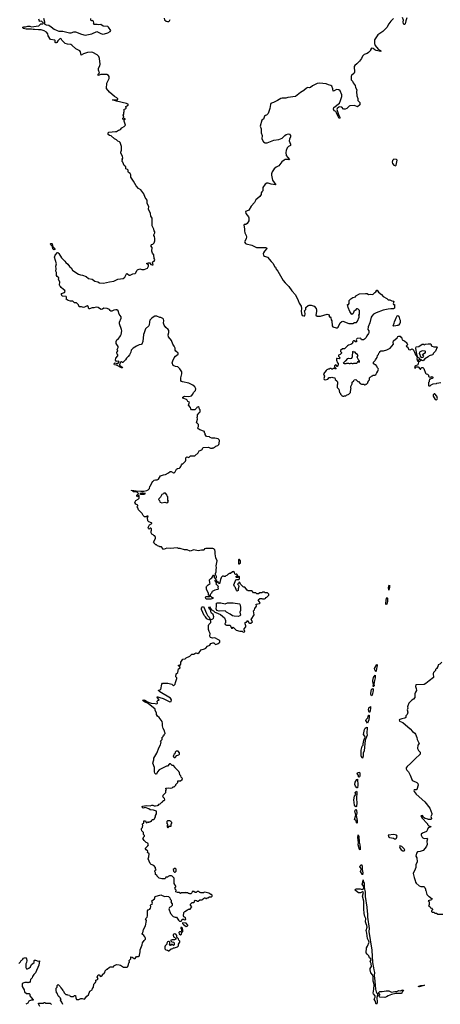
# Model space of a CAD drawing. Extents: x 2386897 to 2565480, y 579156 to 761880.
# Tile 32 of 191: x 2482541 to 2490863, y 622115 to 641604. Entities that reach past the tile are written whole.
import ezdxf

# ---------------------------------------------------------------- set-up
doc = ezdxf.new("R2010")
doc.units = 0

msp = doc.modelspace()

# ---------------------------------------------------------------- linework, layer by layer
at = {"layer": '0CON10XD'}
for points in [[(2483955, 640963), (2483884, 640956), (2483805, 640930), (2483755, 640900), (2483745, 640970), (2483729, 640989), (2483655, 641028), (2483575, 641102), (2483555, 641112), (2483488, 641118), (2483443, 641133), (2483375, 641200), (2483360, 641225), (2483345, 641232), (2483335, 641228), (2483294, 641186), (2483277, 641153), (2483265, 641146), (2483255, 641146), (2483246, 641155), (2483242, 641192), (2483235, 641200), (2483150, 641215), (2483102, 641285), (2483100, 641325), (2483070, 641355), (2483027, 641385), (2482965, 641404), (2482915, 641403), (2482835, 641412), (2482805, 641408), (2482775, 641418), (2482735, 641420), (2482666, 641416), (2482615, 641430), (2482604, 641444), (2482606, 641454), (2482625, 641466), (2482655, 641466), (2482705, 641478), (2482745, 641475), (2482775, 641466), (2482870, 641475), (2482920, 641485), (2482958, 641522), (2482997, 641523), (2483010, 641535), (2482989, 641559), (2482972, 641572), (2482935, 641570), (2482930, 641575), (2482922, 641615)], [(2483012, 641635), (2483032, 641565), (2483030, 641525), (2483037, 641517), (2483065, 641503), (2483115, 641494), (2483163, 641465), (2483220, 641420), (2483285, 641389), (2483315, 641380), (2483396, 641376), (2483525, 641341), (2483558, 641342), (2483615, 641362), (2483645, 641367), (2483766, 641316), (2483835, 641299), (2483970, 641325), (2484065, 641368), (2484145, 641329), (2484189, 641319), (2484218, 641322), (2484288, 641342), (2484329, 641371), (2484347, 641393), (2484299, 641459), (2484282, 641472), (2484195, 641478), (2484145, 641512), (2484105, 641500), (2484075, 641510), (2484015, 641510), (2484000, 641525), (2484010, 641535), (2484000, 641575), (2483977, 641587), (2483965, 641582), (2483957, 641587), (2483948, 641595), (2483947, 641625)], [(2485402, 641632), (2485404, 641604), (2485436, 641576), (2485465, 641567), (2485492, 641568), (2485505, 641580), (2485521, 641609)], [(2489939, 641625), (2489884, 641575), (2489842, 641525), (2489805, 641451), (2489725, 641371), (2489625, 641302), (2489564, 641206), (2489561, 641135), (2489574, 641095), (2489635, 641020), (2489678, 640995), (2489688, 640985), (2489688, 640975), (2489595, 640997), (2489569, 641009), (2489535, 641037), (2489502, 641038), (2489482, 641005), (2489482, 640995), (2489442, 640955), (2489415, 640933), (2489356, 640914), (2489326, 640884), (2489306, 640835), (2489267, 640785), (2489215, 640730), (2489170, 640695), (2489160, 640675), (2489166, 640564), (2489158, 640545), (2489105, 640500), (2489098, 640485), (2489098, 640435), (2489103, 640415), (2489128, 640388), (2489140, 640355), (2489181, 640305), (2489184, 640265), (2489212, 640215), (2489202, 640185), (2489209, 640095), (2489230, 640045), (2489234, 640005), (2489269, 639965), (2489273, 639917), (2489225, 639880), (2489165, 639908), (2489075, 639900), (2489057, 639893), (2489016, 639844), (2488984, 639834), (2488950, 639835), (2488912, 639872), (2488865, 639879), (2488858, 639875), (2488820, 639845), (2488814, 639826), (2488849, 639729), (2488875, 639675), (2488875, 639652), (2488865, 639649), (2488840, 639685), (2488810, 639760), (2488794, 639785), (2488762, 639802), (2488751, 639835), (2488758, 639865), (2488866, 639955), (2488891, 640005), (2488916, 640085), (2488914, 640115), (2488884, 640195), (2488855, 640218), (2488809, 640221)], [(2490202, 641638), (2490180, 641585), (2490165, 641520), (2490155, 641508), (2490145, 641508), (2490137, 641525), (2490130, 641565), (2490132, 641595), (2490116, 641645)], [(2485150, 631645), (2485095, 631668), (2485078, 631685), (2485072, 631745), (2485080, 631775), (2485065, 631780), (2485045, 631762), (2485010, 631765), (2484985, 631790), (2484965, 631830), (2484895, 631900), (2484878, 631945), (2484860, 631965), (2484880, 631985), (2484878, 631995), (2484836, 632016), (2484822, 632045), (2484840, 632090), (2484883, 632115), (2484902, 632135), (2484907, 632187), (2484882, 632188), (2484875, 632160), (2484860, 632175), (2484860, 632195), (2484890, 632225), (2484872, 632245), (2484845, 632260), (2484791, 632261), (2484770, 632280), (2484753, 632285), (2484752, 632295), (2484845, 632276), (2484935, 632272), (2484996, 632274), (2485060, 632285), (2485085, 632298), (2485108, 632325), (2485118, 632362), (2485132, 632378), (2485170, 632465), (2485185, 632470), (2485205, 632490), (2485225, 632498), (2485262, 632498), (2485285, 632512), (2485330, 632575), (2485384, 632596), (2485425, 632602), (2485485, 632632), (2485518, 632662), (2485535, 632662), (2485585, 632632), (2485597, 632633), (2485617, 632653), (2485642, 632705), (2485665, 632722), (2485705, 632728), (2485719, 632741), (2485732, 632758), (2485740, 632795), (2485755, 632810), (2485770, 632815), (2485820, 632865), (2485830, 632885), (2485830, 632935), (2485845, 632950), (2485885, 632938), (2485918, 632972), (2486005, 632970), (2486075, 633030), (2486083, 633057), (2486095, 633070), (2486145, 633090), (2486173, 633137), (2486275, 633140), (2486302, 633132), (2486315, 633120), (2486355, 633120), (2486365, 633130), (2486385, 633130), (2486395, 633140), (2486405, 633140), (2486425, 633160), (2486460, 633175), (2486480, 633195), (2486490, 633215), (2486492, 633272), (2486488, 633285), (2486465, 633310), (2486405, 633322), (2486345, 633322), (2486313, 633333), (2486295, 633350), (2486240, 633355), (2486210, 633395), (2486210, 633415), (2486200, 633425), (2486195, 633450), (2486103, 633483), (2486085, 633500), (2486070, 633505), (2486068, 633525), (2486078, 633555), (2486080, 633595), (2486055, 633620), (2486040, 633625), (2486058, 633695), (2486050, 633735), (2486060, 633745), (2486060, 633785), (2486095, 633820), (2486110, 633845), (2486110, 633885), (2486098, 633898), (2486090, 633925), (2486075, 633940), (2486044, 633926), (2486040, 633915), (2486007, 633883), (2485955, 633880), (2485940, 633885), (2485925, 633900), (2485918, 633925), (2485878, 633975), (2485898, 634035), (2485870, 634045), (2485858, 634075), (2485842, 634085), (2485772, 634115), (2485767, 634125), (2485771, 634135), (2485787, 634145), (2485805, 634151), (2485885, 634146), (2485938, 634162), (2485968, 634195), (2485982, 634225), (2486022, 634265), (2486028, 634295), (2486005, 634338), (2485965, 634373), (2485885, 634412), (2485764, 634434), (2485744, 634444), (2485730, 634465), (2485728, 634515), (2485752, 634595), (2485747, 634637), (2485710, 634695), (2485670, 634735), (2485625, 634742), (2485575, 634760), (2485560, 634815), (2485571, 634855), (2485600, 634910), (2485626, 634944), (2485678, 634985), (2485678, 635005), (2485628, 635045), (2485620, 635065), (2485618, 635105), (2485600, 635145), (2485570, 635185), (2485547, 635255), (2485483, 635325), (2485480, 635365), (2485493, 635415), (2485492, 635455), (2485482, 635475), (2485432, 635515), (2485398, 635555), (2485388, 635595), (2485393, 635653), (2485387, 635677), (2485373, 635693), (2485335, 635707), (2485315, 635708), (2485255, 635733), (2485215, 635733), (2485185, 635717), (2485148, 635692), (2485118, 635655), (2485107, 635623), (2485105, 635560), (2485098, 635545), (2485032, 635485), (2485022, 635465), (2485006, 635404), (2484992, 635375), (2484978, 635235), (2484960, 635185), (2484945, 635172), (2484904, 635166), (2484850, 635145), (2484788, 635105), (2484749, 635061), (2484742, 635025), (2484715, 634970), (2484688, 634935), (2484652, 634905), (2484636, 634874), (2484585, 634820), (2484575, 634818), (2484555, 634830), (2484537, 634823), (2484514, 634776), (2484516, 634766), (2484566, 634725), (2484572, 634715), (2484569, 634711), (2484555, 634711), (2484458, 634768), (2484420, 634775), (2484410, 634785), (2484417, 634803), (2484428, 634812), (2484465, 634796), (2484485, 634801), (2484508, 634835), (2484495, 634848), (2484455, 634840), (2484438, 634868), (2484442, 634905), (2484482, 634948), (2484482, 634972), (2484470, 634985), (2484460, 635015), (2484463, 635027), (2484480, 635045), (2484472, 635075), (2484490, 635115), (2484490, 635135), (2484452, 635195), (2484448, 635235), (2484462, 635265), (2484489, 635281), (2484535, 635350), (2484548, 635375), (2484560, 635445), (2484558, 635475), (2484518, 635585), (2484518, 635615), (2484548, 635695), (2484548, 635725), (2484512, 635775), (2484489, 635839), (2484465, 635860), (2484445, 635862), (2484405, 635852), (2484366, 635834), (2484345, 635833), (2484328, 635845), (2484315, 635870), (2484270, 635885), (2484205, 635896), (2484178, 635872), (2484155, 635870), (2484120, 635885), (2484092, 635905), (2484055, 635916), (2484005, 635903), (2483975, 635903), (2483925, 635879), (2483908, 635878), (2483896, 635925), (2483875, 635940), (2483825, 635913), (2483805, 635910), (2483765, 635922), (2483715, 635920), (2483705, 635960), (2483665, 636000), (2483625, 636002), (2483595, 636030), (2483545, 636030), (2483503, 636043), (2483462, 636072), (2483470, 636085), (2483470, 636115), (2483460, 636125), (2483383, 636133), (2483368, 636165), (2483370, 636185), (2483426, 636204), (2483442, 636225), (2483436, 636246), (2483411, 636261), (2483362, 636302), (2483348, 636325), (2483334, 636334), (2483327, 636347), (2483333, 636415), (2483312, 636465), (2483318, 636495), (2483281, 636521), (2483268, 636538), (2483272, 636602), (2483256, 636626), (2483264, 636675), (2483258, 636725), (2483272, 636775), (2483233, 636905), (2483244, 636946), (2483287, 636993), (2483295, 636993), (2483317, 636977), (2483365, 636893), (2483435, 636827), (2483456, 636796), (2483495, 636764), (2483528, 636718), (2483559, 636695), (2483588, 636645), (2483649, 636599), (2483706, 636566), (2483744, 636554), (2483785, 636549), (2483854, 636524), (2483905, 636480), (2483975, 636468), (2484031, 636431), (2484085, 636417), (2484118, 636398), (2484199, 636389), (2484315, 636414), (2484405, 636429), (2484485, 636470), (2484586, 636484), (2484622, 636508), (2484655, 636572), (2484665, 636580), (2484676, 636576), (2484705, 636549), (2484725, 636546), (2484778, 636572), (2484825, 636582), (2484842, 636595), (2484857, 636643), (2484874, 636656), (2484915, 636672), (2484955, 636662), (2485003, 636663), (2485067, 636683), (2485092, 636725), (2485090, 636755), (2485060, 636775), (2485060, 636785), (2485080, 636795), (2485115, 636792), (2485135, 636760), (2485165, 636750), (2485180, 636755), (2485170, 636805), (2485210, 636835), (2485212, 636855), (2485202, 636875), (2485197, 636947), (2485170, 636985), (2485158, 637025), (2485162, 637092), (2485138, 637125), (2485155, 637152), (2485175, 637160), (2485202, 637185), (2485217, 637225), (2485216, 637276), (2485208, 637315), (2485193, 637333), (2485192, 637345), (2485218, 637385), (2485218, 637405), (2485202, 637425), (2485198, 637455), (2485163, 637525), (2485161, 637675), (2485138, 637718), (2485126, 637766), (2485091, 637855), (2485098, 637905), (2485064, 637965), (2485066, 638035), (2485021, 638085), (2484995, 638158), (2484940, 638235), (2484892, 638262), (2484846, 638316), (2484795, 638408), (2484778, 638425), (2484742, 638485), (2484743, 638535), (2484728, 638558), (2484695, 638580), (2484688, 638595), (2484690, 638625), (2484675, 638640), (2484642, 638655), (2484638, 638665), (2484640, 638695), (2484607, 638717), (2484582, 638782), (2484570, 638795), (2484570, 638815), (2484578, 638825), (2484570, 638845), (2484580, 638865), (2484578, 638905), (2484540, 638965), (2484540, 638985), (2484558, 639025), (2484553, 639055), (2484558, 639095), (2484527, 639175), (2484515, 639188), (2484481, 639201), (2484459, 639229), (2484419, 639249), (2484348, 639308), (2484320, 639315), (2484290, 639335), (2484290, 639365), (2484305, 639377), (2484435, 639389), (2484456, 639394), (2484494, 639416), (2484525, 639423), (2484535, 639432), (2484562, 639465), (2484605, 639488), (2484632, 639518), (2484610, 639595), (2484610, 639615), (2484627, 639633), (2484628, 639645), (2484615, 639650), (2484595, 639630), (2484580, 639635), (2484580, 639655), (2484600, 639675), (2484588, 639712), (2484600, 639735), (2484600, 639765), (2484610, 639785), (2484610, 639835), (2484635, 639840), (2484650, 639855), (2484650, 639865), (2484640, 639875), (2484642, 639888), (2484680, 639905), (2484692, 639925), (2484655, 639945), (2484455, 639991), (2484378, 640015), (2484469, 640021), (2484480, 640025), (2484482, 640035), (2484465, 640058), (2484416, 640086), (2484315, 640168), (2484258, 640245), (2484262, 640345), (2484312, 640438), (2484312, 640482), (2484300, 640500), (2484265, 640518), (2484147, 640517), (2484095, 640500), (2484096, 640525), (2484122, 640555), (2484102, 640605), (2484102, 640645), (2484126, 640694), (2484132, 640725), (2484119, 640839), (2484106, 640876), (2484075, 640908), (2483990, 640955), (2483955, 640963)], [(2488809, 640221), (2488765, 640194), (2488745, 640192), (2488736, 640235), (2488715, 640289), (2488695, 640302), (2488653, 640313), (2488602, 640335), (2488475, 640350), (2488425, 640340), (2488364, 640306), (2488335, 640297), (2488295, 640263), (2488275, 640258), (2488245, 640262), (2488215, 640249), (2488165, 640205), (2488095, 640162), (2487995, 640083), (2487845, 640062), (2487805, 640050), (2487735, 640051), (2487705, 640046), (2487645, 640004), (2487565, 639966), (2487525, 639954), (2487512, 639945), (2487502, 639925), (2487489, 639845), (2487456, 639745), (2487425, 639716), (2487404, 639706), (2487382, 639695), (2487365, 639638), (2487334, 639616), (2487302, 639495), (2487318, 639445), (2487318, 639365), (2487338, 639315), (2487334, 639244), (2487365, 639188), (2487395, 639170), (2487435, 639167), (2487571, 639219), (2487667, 639233), (2487735, 639260), (2487790, 639315), (2487815, 639330), (2487857, 639343), (2487881, 639341), (2487902, 639315), (2487897, 639283), (2487878, 639242), (2487872, 639205), (2487902, 639142), (2487900, 639115), (2487860, 639095), (2487835, 639070), (2487813, 639017), (2487808, 638975), (2487812, 638915), (2487880, 638835), (2487875, 638830), (2487855, 638840), (2487795, 638840), (2487773, 638827), (2487731, 638789), (2487670, 638715), (2487615, 638688), (2487575, 638650), (2487535, 638590), (2487522, 638555), (2487522, 638525), (2487543, 638425), (2487610, 638335), (2487517, 638347), (2487455, 638367), (2487434, 638366), (2487395, 638348), (2487352, 638285), (2487350, 638215), (2487330, 638195), (2487320, 638175), (2487318, 638145), (2487292, 638105), (2487214, 638036), (2487188, 637985), (2487124, 637916), (2487073, 637837), (2487060, 637825), (2487010, 637805), (2487015, 637770), (2487070, 637705), (2487077, 637683), (2487078, 637625), (2487045, 637568), (2487015, 637552), (2486985, 637548), (2486978, 637535), (2486990, 637465), (2486988, 637425), (2486993, 637385), (2487025, 637330), (2487030, 637305), (2487022, 637265), (2486992, 637205), (2486993, 637193), (2487007, 637177), (2487025, 637168), (2487135, 637142), (2487227, 637097), (2487402, 637092), (2487426, 637086), (2487428, 637075), (2487382, 637025), (2487365, 636990), (2487360, 636975), (2487365, 636940), (2487385, 636923), (2487446, 636906), (2487517, 636817), (2487559, 636779), (2487585, 636720), (2487600, 636705), (2487618, 636665), (2487647, 636627), (2487754, 636445), (2487795, 636393), (2487869, 636325), (2487923, 636235), (2487995, 636160), (2488054, 636044), (2488068, 635995), (2488112, 635935), (2488118, 635885), (2488113, 635837), (2488118, 635788), (2488132, 635752), (2488165, 635740), (2488185, 635740), (2488188, 635785), (2488180, 635825), (2488170, 635835), (2488200, 635865), (2488205, 635910), (2488250, 635945), (2488268, 635952), (2488305, 635952), (2488368, 635935), (2488405, 635890), (2488417, 635855), (2488414, 635826), (2488400, 635755), (2488425, 635733), (2488495, 635734), (2488625, 635777), (2488649, 635769), (2488662, 635752), (2488662, 635722), (2488685, 635720), (2488700, 635705), (2488703, 635663), (2488720, 635645), (2488722, 635542), (2488738, 635528), (2488805, 635503), (2488825, 635502), (2488843, 635517), (2488884, 635606), (2488915, 635632), (2488936, 635636), (2489055, 635590), (2489135, 635590), (2489168, 635612), (2489205, 635613), (2489226, 635634), (2489257, 635715), (2489258, 635735), (2489250, 635755), (2489263, 635777), (2489263, 635845), (2489240, 635875), (2489225, 635882), (2489205, 635880), (2489186, 635854), (2489155, 635828), (2489139, 635791), (2489115, 635770), (2489075, 635830), (2489038, 635905), (2489030, 635970), (2489045, 635970), (2489058, 635985), (2489058, 636035), (2489062, 636045), (2489095, 636077), (2489135, 636103), (2489185, 636122), (2489195, 636137), (2489265, 636178), (2489385, 636183), (2489415, 636182), (2489445, 636167), (2489475, 636172), (2489530, 636165), (2489565, 636202), (2489588, 636215), (2489605, 636250), (2489615, 636250), (2489641, 636211), (2489698, 636168), (2489730, 636125), (2489805, 636088), (2489835, 636058), (2489867, 636057), (2489905, 636037), (2489935, 636036), (2489945, 636027), (2489932, 635982), (2489938, 635968), (2489960, 635965), (2489957, 635893), (2489935, 635880), (2489885, 635882), (2489835, 635877), (2489734, 635856), (2489592, 635805), (2489544, 635776), (2489506, 635734), (2489496, 635714), (2489471, 635605), (2489433, 635525), (2489432, 635475), (2489447, 635447), (2489452, 635408), (2489445, 635390), (2489410, 635345), (2489398, 635312), (2489365, 635280), (2489355, 635280), (2489345, 635270), (2489305, 635270), (2489298, 635288), (2489285, 635298), (2489220, 635295), (2489206, 635284), (2489201, 635269), (2489208, 635245), (2489205, 635230), (2489185, 635230), (2489159, 635249), (2489145, 635248), (2489133, 635237), (2489128, 635225), (2489130, 635205), (2489115, 635188), (2489095, 635173), (2489045, 635160), (2489025, 635148), (2488968, 635092), (2488925, 635090), (2488890, 635055), (2488890, 635035), (2488908, 635018), (2488910, 635005), (2488885, 634980), (2488850, 634965), (2488850, 634945), (2488870, 634925), (2488870, 634915), (2488880, 634905), (2488865, 634890), (2488825, 634900), (2488810, 634895), (2488808, 634868), (2488830, 634815), (2488840, 634805), (2488840, 634765), (2488830, 634755), (2488828, 634742), (2488822, 634742), (2488800, 634765), (2488795, 634780), (2488770, 634755), (2488770, 634735), (2488798, 634708), (2488798, 634692), (2488785, 634690), (2488775, 634700), (2488745, 634700), (2488735, 634690), (2488715, 634690), (2488705, 634700), (2488675, 634700), (2488665, 634690), (2488643, 634687), (2488620, 634675), (2488607, 634663), (2488553, 634595), (2488570, 634550), (2488559, 634505), (2488565, 634483), (2488585, 634477), (2488635, 634490), (2488665, 634520), (2488695, 634520), (2488715, 634528), (2488735, 634520), (2488778, 634518), (2488783, 634483), (2488818, 634458), (2488820, 634445), (2488830, 634435), (2488830, 634385), (2488820, 634375), (2488820, 634325), (2488858, 634288), (2488860, 634255), (2488872, 634225), (2488890, 634205), (2488890, 634195), (2488910, 634175), (2488910, 634165), (2488935, 634150), (2488955, 634150), (2488965, 634160), (2488995, 634160), (2489005, 634170), (2489055, 634190), (2489087, 634223), (2489090, 634295), (2489100, 634305), (2489090, 634315), (2489090, 634345), (2489120, 634395), (2489122, 634428), (2489150, 634455), (2489150, 634465), (2489162, 634478), (2489195, 634480), (2489230, 634445), (2489245, 634440), (2489280, 634405), (2489303, 634393), (2489355, 634390), (2489365, 634380), (2489375, 634380), (2489385, 634390), (2489405, 634390), (2489430, 634415), (2489430, 634435), (2489440, 634445), (2489442, 634458), (2489460, 634475), (2489460, 634515), (2489475, 634530), (2489488, 634532), (2489502, 634548), (2489518, 634552), (2489535, 634570), (2489575, 634570), (2489585, 634580), (2489595, 634580), (2489600, 634605), (2489610, 634615), (2489630, 634645), (2489640, 634685), (2489637, 634697), (2489620, 634715), (2489610, 634745), (2489585, 634770), (2489575, 634770), (2489558, 634788), (2489542, 634792), (2489542, 634828), (2489575, 634860), (2489580, 634875), (2489595, 634890), (2489612, 634918), (2489623, 634957), (2489640, 634975), (2489650, 635005), (2489668, 635022), (2489670, 635035), (2489685, 635050), (2489737, 635053), (2489805, 635072), (2489869, 635101), (2489940, 635185), (2489930, 635215), (2489940, 635245), (2490010, 635305), (2490020, 635335), (2490045, 635342), (2490067, 635337), (2490085, 635320), (2490098, 635318), (2490110, 635265), (2490133, 635253), (2490155, 635250), (2490200, 635205), (2490200, 635195), (2490218, 635175), (2490190, 635145), (2490220, 635120), (2490235, 635080), (2490243, 635073), (2490265, 635072), (2490305, 635088), (2490325, 635078), (2490356, 635025), (2490373, 634973), (2490388, 634955), (2490403, 634915), (2490402, 634892), (2490413, 634853), (2490430, 634840), (2490430, 634825), (2490418, 634772), (2490362, 634748), (2490360, 634725), (2490352, 634712), (2490365, 634710), (2490385, 634730), (2490425, 634730), (2490465, 634690), (2490475, 634690), (2490480, 634705), (2490495, 634720), (2490515, 634720), (2490537, 634697), (2490570, 634605), (2490583, 634593), (2490607, 634587), (2490630, 634565), (2490630, 634545), (2490642, 634532), (2490675, 634530), (2490685, 634540), (2490708, 634538)], [(2489975, 638712), (2489991, 638725), (2490013, 638825), (2489999, 638839), (2489947, 638843), (2489920, 638815), (2489912, 638785), (2489918, 638758), (2489942, 638722), (2489975, 638712)], [(2483225, 637052), (2483210, 637055), (2483198, 637068), (2483190, 637115), (2483155, 637147), (2483151, 637165), (2483155, 637177), (2483175, 637176), (2483186, 637166), (2483200, 637110), (2483238, 637078), (2483240, 637060), (2483225, 637052)], [(2489935, 635538), (2489928, 635545), (2489949, 635595), (2489954, 635626), (2489980, 635670), (2489989, 635705), (2490008, 635742), (2490025, 635749), (2490043, 635733), (2490054, 635685), (2490069, 635655), (2490069, 635611), (2490061, 635589), (2490035, 635558), (2490025, 635550), (2490008, 635552), (2489985, 635543), (2489935, 635538)], [(2490455, 634840), (2490430, 634840), (2490433, 634867), (2490445, 634880), (2490458, 634882), (2490460, 634895), (2490447, 634907), (2490422, 634915), (2490398, 634978), (2490378, 635105), (2490385, 635130), (2490437, 635133), (2490505, 635180), (2490535, 635180), (2490545, 635170), (2490565, 635180), (2490625, 635191), (2490668, 635188), (2490682, 635172), (2490682, 635152), (2490703, 635143), (2490735, 635132), (2490795, 635132), (2490799, 635121), (2490770, 635045), (2490720, 634995), (2490720, 634985), (2490708, 634972), (2490645, 634952), (2490625, 634932), (2490557, 634893), (2490536, 634864), (2490517, 634853), (2490492, 634862), (2490472, 634878), (2490470, 634855), (2490455, 634840)], [(2489135, 634790), (2489125, 634790), (2489115, 634800), (2489085, 634800), (2489075, 634790), (2489065, 634790), (2489055, 634800), (2489005, 634800), (2488995, 634790), (2488965, 634790), (2488952, 634802), (2488950, 634815), (2488985, 634850), (2488995, 634850), (2489033, 634897), (2489045, 634902), (2489095, 634898), (2489110, 634905), (2489123, 634937), (2489130, 635035), (2489145, 635040), (2489155, 635030), (2489168, 635028), (2489195, 635000), (2489210, 634995), (2489210, 634985), (2489230, 634955), (2489210, 634925), (2489220, 634915), (2489242, 634862), (2489260, 634845), (2489260, 634820), (2489245, 634830), (2489225, 634830), (2489218, 634812), (2489205, 634800), (2489145, 634800), (2489135, 634790)], [(2490485, 634920), (2490515, 634922), (2490529, 634931), (2490538, 634945), (2490510, 634975), (2490555, 635010), (2490568, 635012), (2490570, 635035), (2490565, 635040), (2490505, 635048), (2490450, 635025), (2490448, 634995), (2490460, 634975), (2490463, 634943), (2490485, 634920)], [(2490708, 634538), (2490720, 634525), (2490710, 634515), (2490710, 634505), (2490685, 634500), (2490675, 634490), (2490652, 634488), (2490650, 634475), (2490640, 634465), (2490640, 634435), (2490630, 634425), (2490630, 634365), (2490635, 634360), (2490665, 634360), (2490682, 634378), (2490723, 634397), (2490785, 634400), (2490795, 634408), (2490875, 634420)], [(2490785, 634082), (2490800, 634090), (2490807, 634105), (2490796, 634155), (2490755, 634200), (2490745, 634200), (2490722, 634178), (2490720, 634155), (2490765, 634088), (2490785, 634082)], [(2484940, 632210), (2485005, 632214), (2485030, 632225), (2484985, 632234), (2484955, 632234), (2484920, 632225), (2484940, 632210)], [(2485355, 632042), (2485415, 632052), (2485455, 632043), (2485475, 632052), (2485488, 632075), (2485470, 632095), (2485470, 632165), (2485460, 632175), (2485455, 632200), (2485425, 632230), (2485395, 632230), (2485385, 632220), (2485352, 632208), (2485325, 632152), (2485292, 632118), (2485290, 632105), (2485307, 632087), (2485312, 632062), (2485323, 632053), (2485355, 632042)], [(2485002, 625355), (2484980, 625395), (2484990, 625405), (2484990, 625425), (2485008, 625442), (2485010, 625455), (2484990, 625475), (2484988, 625515), (2484960, 625550), (2484954, 625576), (2484953, 625597), (2484970, 625615), (2484970, 625635), (2484980, 625645), (2484980, 625655), (2484970, 625665), (2484970, 625685), (2484998, 625702), (2485000, 625745), (2485005, 625750), (2485028, 625748), (2485040, 625735), (2485042, 625712), (2485055, 625710), (2485075, 625730), (2485085, 625720), (2485095, 625720), (2485105, 625730), (2485125, 625730), (2485135, 625740), (2485148, 625742), (2485165, 625770), (2485198, 625772), (2485210, 625785), (2485212, 625808), (2485230, 625825), (2485230, 625855), (2485250, 625885), (2485250, 625935), (2485190, 625955), (2485125, 625967), (2485095, 625987), (2485025, 626008), (2484985, 625997), (2484964, 626015), (2484965, 626030), (2484975, 626039), (2485045, 626048), (2485125, 626042), (2485155, 626060), (2485175, 626060), (2485203, 626043), (2485225, 626042), (2485265, 626050), (2485275, 626060), (2485285, 626060), (2485302, 626078), (2485318, 626082), (2485352, 626118), (2485370, 626125), (2485370, 626135), (2485382, 626148), (2485395, 626150), (2485410, 626165), (2485408, 626188), (2485380, 626215), (2485380, 626225), (2485370, 626235), (2485380, 626245), (2485382, 626258), (2485430, 626305), (2485430, 626345), (2485448, 626365), (2485430, 626385), (2485432, 626395), (2485485, 626401), (2485523, 626393), (2485557, 626403), (2485575, 626420), (2485595, 626420), (2485628, 626452), (2485632, 626468), (2485670, 626505), (2485672, 626538), (2485725, 626540), (2485758, 626562), (2485760, 626585), (2485735, 626610), (2485727, 626637), (2485710, 626655), (2485700, 626705), (2485690, 626715), (2485690, 626725), (2485620, 626795), (2485620, 626805), (2485585, 626840), (2485575, 626840), (2485560, 626845), (2485527, 626877), (2485503, 626877), (2485465, 626830), (2485443, 626827), (2485300, 626755), (2485265, 626720), (2485257, 626683), (2485245, 626670), (2485232, 626672), (2485215, 626688), (2485208, 626715), (2485208, 626805), (2485178, 626885), (2485188, 626935), (2485198, 626955), (2485198, 626985), (2485252, 627085), (2485298, 627202), (2485327, 627253), (2485340, 627305), (2485330, 627325), (2485360, 627355), (2485360, 627375), (2485353, 627387), (2485380, 627415), (2485382, 627428), (2485398, 627442), (2485400, 627455), (2485420, 627475), (2485420, 627485), (2485413, 627493), (2485407, 627527), (2485380, 627575), (2485368, 627625), (2485368, 627675), (2485358, 627715), (2485299, 627789), (2485265, 627820), (2485251, 627851), (2485246, 627886), (2485223, 627933), (2485220, 627955), (2485082, 628072), (2485013, 628103), (2484984, 628125), (2484972, 628138), (2484995, 628142), (2485015, 628136), (2485071, 628101), (2485145, 628076), (2485222, 628072), (2485255, 628062), (2485270, 628075), (2485260, 628115), (2485273, 628127), (2485298, 628135), (2485277, 628177), (2485260, 628195), (2485260, 628200), (2485275, 628200), (2485315, 628191), (2485377, 628167), (2485483, 628113), (2485515, 628104), (2485535, 628112), (2485544, 628145), (2485527, 628177), (2485315, 628298), (2485288, 628325), (2485288, 628332), (2485315, 628337), (2485332, 628348), (2485355, 628450), (2485365, 628472), (2485470, 628475), (2485551, 628451), (2485585, 628420), (2485620, 628455), (2485622, 628485), (2485650, 628565), (2485650, 628575), (2485630, 628595), (2485640, 628655), (2485667, 628683), (2485682, 628755), (2485717, 628773), (2485708, 628795), (2485680, 628815), (2485680, 628825), (2485685, 628830), (2485715, 628830), (2485730, 628845), (2485732, 628885), (2485772, 628945), (2485814, 628956), (2485835, 628972), (2485910, 629005), (2485950, 629045), (2485985, 629048), (2486025, 629072), (2486065, 629062), (2486095, 629077), (2486135, 629130), (2486201, 629149), (2486225, 629167), (2486255, 629203), (2486300, 629225), (2486320, 629255), (2486365, 629270), (2486385, 629270), (2486410, 629245), (2486425, 629240), (2486465, 629258), (2486500, 629285), (2486502, 629312), (2486490, 629325), (2486463, 629333), (2486415, 629362), (2486395, 629367), (2486355, 629362), (2486317, 629377), (2486303, 629405), (2486313, 629453), (2486292, 629492), (2486280, 629535), (2486280, 629615), (2486285, 629630), (2486320, 629675), (2486323, 629695), (2486318, 629722), (2486322, 629728), (2486360, 629745), (2486375, 629760), (2486380, 629785), (2486368, 629828), (2486335, 629860), (2486324, 629885), (2486323, 629913), (2486298, 629935), (2486284, 629976), (2486295, 629980), (2486330, 629930), (2486376, 629906), (2486402, 629875), (2486419, 629869), (2486515, 629828), (2486592, 629765), (2486610, 629715), (2486612, 629668), (2486600, 629655), (2486605, 629632), (2486635, 629618), (2486705, 629620), (2486724, 629574), (2486735, 629562), (2486755, 629560), (2486765, 629580), (2486825, 629523), (2486895, 629498), (2486945, 629498), (2486964, 629484), (2486990, 629485), (2486998, 629495), (2486980, 629525), (2486980, 629545), (2487018, 629585), (2487018, 629605), (2487002, 629645), (2487005, 629670), (2487015, 629680), (2487028, 629682), (2487055, 629710), (2487072, 629665), (2487085, 629658), (2487115, 629658), (2487148, 629685), (2487120, 629735), (2487182, 629825), (2487170, 629905), (2487190, 629925), (2487193, 629947), (2487227, 629995), (2487220, 630035), (2487285, 630050), (2487300, 630065), (2487277, 630085), (2487262, 630118), (2487295, 630150), (2487335, 630150), (2487345, 630140), (2487385, 630140), (2487395, 630150), (2487408, 630152), (2487412, 630168), (2487428, 630172), (2487468, 630212), (2487470, 630235), (2487445, 630260), (2487395, 630260), (2487385, 630270), (2487345, 630270), (2487335, 630260), (2487295, 630260), (2487265, 630240), (2487235, 630240), (2487215, 630260), (2487165, 630262), (2487146, 630286), (2487125, 630300), (2487065, 630300), (2487044, 630314), (2486995, 630370), (2486975, 630370), (2486965, 630380), (2486912, 630432), (2486900, 630465), (2486885, 630470), (2486878, 630452), (2486850, 630435), (2486854, 630424), (2486870, 630410), (2486878, 630385), (2486864, 630336), (2486864, 630305), (2486845, 630291), (2486828, 630305), (2486820, 630345), (2486810, 630355), (2486810, 630365), (2486792, 630382), (2486780, 630415), (2486820, 630515), (2486837, 630523), (2486878, 630522), (2486890, 630535), (2486890, 630575), (2486875, 630590), (2486868, 630572), (2486857, 630563), (2486830, 630565), (2486820, 630575), (2486822, 630588), (2486855, 630590), (2486860, 630595), (2486837, 630627), (2486825, 630630), (2486812, 630622), (2486800, 630635), (2486790, 630665), (2486775, 630680), (2486752, 630678), (2486715, 630640), (2486685, 630640), (2486675, 630630), (2486665, 630630), (2486638, 630602), (2486622, 630598), (2486605, 630580), (2486585, 630580), (2486575, 630590), (2486552, 630588), (2486530, 630565), (2486530, 630555), (2486513, 630527), (2486495, 630440), (2486480, 630455), (2486475, 630470), (2486462, 630472), (2486442, 630492), (2486440, 630505), (2486425, 630520), (2486415, 630520), (2486400, 630505), (2486400, 630495), (2486422, 630472), (2486440, 630465), (2486440, 630455), (2486420, 630435), (2486470, 630395), (2486470, 630385), (2486460, 630375), (2486470, 630335), (2486457, 630323), (2486405, 630312), (2486350, 630285), (2486340, 630275), (2486338, 630252), (2486312, 630228), (2486312, 630202), (2486340, 630175), (2486360, 630165), (2486360, 630145), (2486325, 630134), (2486236, 630136), (2486221, 630145), (2486217, 630173), (2486232, 630188), (2486275, 630190), (2486285, 630180), (2486300, 630185), (2486298, 630198), (2486280, 630215), (2486280, 630255), (2486240, 630325), (2486240, 630365), (2486230, 630375), (2486238, 630382), (2486268, 630415), (2486310, 630445), (2486300, 630455), (2486298, 630515), (2486320, 630545), (2486345, 630558), (2486375, 630610), (2486385, 630610), (2486392, 630602), (2486392, 630565), (2486405, 630550), (2486425, 630550), (2486432, 630558), (2486437, 630585), (2486418, 630625), (2486417, 630645), (2486427, 630675), (2486427, 630723), (2486438, 630755), (2486428, 630795), (2486447, 630895), (2486424, 630954), (2486407, 631035), (2486412, 631075), (2486405, 631110), (2486385, 631130), (2486375, 631130), (2486365, 631140), (2486225, 631140), (2486195, 631130), (2486188, 631112), (2486178, 631102), (2486137, 631103), (2486075, 631090), (2485985, 631108), (2485915, 631086), (2485855, 631108), (2485805, 631110), (2485715, 631138), (2485685, 631138), (2485655, 631148), (2485525, 631138), (2485455, 631142), (2485385, 631120), (2485345, 631170), (2485315, 631170), (2485305, 631180), (2485265, 631190), (2485245, 631210), (2485235, 631210), (2485200, 631245), (2485200, 631255), (2485190, 631265), (2485230, 631335), (2485230, 631355), (2485215, 631390), (2485205, 631390), (2485185, 631410), (2485155, 631420), (2485140, 631445), (2485140, 631485), (2485150, 631495), (2485148, 631528), (2485135, 631540), (2485125, 631540), (2485105, 631520), (2485090, 631535), (2485082, 631555), (2485112, 631605), (2485155, 631630), (2485157, 631637), (2485150, 631645)], [(2486885, 630832), (2486907, 630853), (2486910, 630895), (2486888, 630918), (2486875, 630920), (2486870, 630915), (2486868, 630855), (2486870, 630835), (2486885, 630832)], [(2489845, 630313), (2489836, 630365), (2489843, 630395), (2489855, 630410), (2489859, 630375), (2489845, 630313)], [(2489795, 630028), (2489786, 630035), (2489783, 630055), (2489796, 630155), (2489815, 630169), (2489819, 630155), (2489817, 630095), (2489805, 630034), (2489795, 630028)], [(2486283, 629727), (2486242, 629742), (2486215, 629786), (2486190, 629810), (2486137, 629927), (2486138, 629955), (2486157, 629983), (2486175, 629987), (2486187, 629977), (2486238, 629848), (2486260, 629810), (2486289, 629775), (2486310, 629735), (2486305, 629730), (2486283, 629727)], [(2486865, 629794), (2486785, 629797), (2486752, 629805), (2486705, 629840), (2486634, 629874), (2486605, 629902), (2486485, 629896), (2486445, 629910), (2486428, 629945), (2486437, 629995), (2486432, 630055), (2486456, 630064), (2486522, 630062), (2486605, 630043), (2486655, 630060), (2486765, 630060), (2486888, 630045), (2486898, 630038), (2486904, 630024), (2486912, 629965), (2486908, 629912), (2486896, 629875), (2486907, 629815), (2486900, 629805), (2486865, 629794)], [(2489585, 628693), (2489567, 628735), (2489564, 628765), (2489605, 628843), (2489611, 628835), (2489611, 628815), (2489599, 628761), (2489596, 628715), (2489585, 628693)], [(2490895, 628890), (2490855, 628850), (2490820, 628835), (2490817, 628803), (2490800, 628785), (2490800, 628765), (2490785, 628760), (2490770, 628745), (2490770, 628725), (2490730, 628685), (2490730, 628675), (2490720, 628665), (2490730, 628585), (2490645, 628520), (2490580, 628465), (2490545, 628448), (2490382, 628438), (2490372, 628405), (2490389, 628369), (2490393, 628327), (2490372, 628295), (2490361, 628259), (2490358, 628185), (2490332, 628155), (2490298, 628132), (2490242, 628075), (2490218, 628025), (2490212, 628005), (2490218, 627975), (2490210, 627945), (2490220, 627895), (2490207, 627853), (2490180, 627825), (2490180, 627795), (2490162, 627778), (2490101, 627769), (2490060, 627755), (2490050, 627745), (2490055, 627722), (2490120, 627695), (2490270, 627565), (2490312, 627515), (2490358, 627485), (2490372, 627465), (2490402, 627395), (2490403, 627355), (2490442, 627275), (2490422, 627245), (2490413, 627177), (2490429, 627139), (2490462, 627105), (2490468, 627085), (2490462, 627065), (2490365, 626977), (2490271, 626879), (2490206, 626825), (2490189, 626795), (2490188, 626778), (2490201, 626751), (2490234, 626714), (2490269, 626649), (2490306, 626555), (2490328, 626538), (2490397, 626505), (2490417, 626485), (2490423, 626455), (2490398, 626365), (2490385, 626358), (2490345, 626358), (2490340, 626345), (2490344, 626325), (2490387, 626277), (2490560, 626125), (2490656, 625995), (2490693, 625895), (2490693, 625875), (2490678, 625835), (2490690, 625795), (2490685, 625770), (2490625, 625770), (2490615, 625780), (2490565, 625790), (2490532, 625812), (2490520, 625845), (2490505, 625852), (2490480, 625845), (2490485, 625830), (2490500, 625815), (2490500, 625805), (2490610, 625685), (2490613, 625673), (2490630, 625655), (2490630, 625645), (2490680, 625635), (2490665, 625620), (2490620, 625605), (2490612, 625575), (2490593, 625537), (2490508, 625502), (2490488, 625485), (2490484, 625464), (2490502, 625425), (2490519, 625409), (2490545, 625400), (2490602, 625402), (2490612, 625392), (2490600, 625345), (2490603, 625277), (2490592, 625245), (2490566, 625204), (2490525, 625162), (2490462, 625138), (2490415, 625130), (2490390, 625105), (2490382, 625045), (2490398, 625015), (2490408, 624935), (2490382, 624875), (2490378, 624825), (2490367, 624793), (2490328, 624705), (2490343, 624623), (2490367, 624567), (2490372, 624535), (2490385, 624510), (2490445, 624458), (2490475, 624448), (2490535, 624450), (2490555, 624430), (2490570, 624395), (2490570, 624375), (2490580, 624365), (2490595, 624290), (2490630, 624255), (2490645, 624250), (2490700, 624205), (2490698, 624192), (2490687, 624183), (2490620, 624165), (2490640, 624145), (2490640, 624085), (2490632, 624072), (2490658, 624048), (2490660, 624035), (2490672, 624022), (2490688, 624018), (2490710, 623995), (2490708, 623982), (2490690, 623965), (2490692, 623952), (2490705, 623940), (2490735, 623940), (2490755, 623920), (2490785, 623920), (2490815, 623900), (2490915, 623898)], [(2489545, 628403), (2489535, 628406), (2489532, 628415), (2489541, 628455), (2489530, 628495), (2489530, 628525), (2489543, 628585), (2489575, 628630), (2489577, 628575), (2489563, 628527), (2489550, 628455), (2489553, 628417), (2489545, 628403)], [(2489505, 628218), (2489491, 628245), (2489488, 628275), (2489501, 628345), (2489525, 628364), (2489535, 628346), (2489536, 628325), (2489515, 628232), (2489505, 628218)], [(2489465, 627894), (2489455, 627900), (2489441, 627945), (2489449, 627985), (2489479, 628009), (2489484, 628004), (2489482, 627985), (2489473, 627915), (2489465, 627894)], [(2489425, 627678), (2489389, 627735), (2489395, 627750), (2489427, 627783), (2489445, 627838), (2489455, 627840), (2489458, 627805), (2489450, 627745), (2489425, 627678)], [(2489315, 626989), (2489295, 627035), (2489296, 627145), (2489316, 627224), (2489337, 627245), (2489334, 627274), (2489341, 627305), (2489357, 627365), (2489378, 627402), (2489369, 627425), (2489344, 627455), (2489362, 627555), (2489375, 627579), (2489395, 627594), (2489415, 627600), (2489419, 627585), (2489408, 627485), (2489413, 627445), (2489377, 627343), (2489355, 627135), (2489334, 627085), (2489337, 627025), (2489325, 626990), (2489315, 626989)], [(2485615, 627000), (2485652, 627038), (2485690, 627055), (2485702, 627068), (2485702, 627092), (2485675, 627128), (2485640, 627125), (2485620, 627105), (2485608, 627072), (2485592, 627058), (2485590, 627045), (2485580, 627035), (2485582, 627012), (2485595, 627000), (2485615, 627000)], [(2489255, 626608), (2489248, 626615), (2489247, 626647), (2489220, 626685), (2489224, 626696), (2489265, 626708), (2489272, 626685), (2489269, 626635), (2489265, 626616), (2489255, 626608)], [(2489225, 626400), (2489215, 626400), (2489186, 626435), (2489174, 626465), (2489181, 626515), (2489214, 626565), (2489225, 626570), (2489230, 626455), (2489225, 626400)], [(2489195, 626026), (2489185, 626032), (2489167, 626055), (2489150, 626165), (2489168, 626232), (2489189, 626265), (2489176, 626305), (2489205, 626332), (2489213, 626315), (2489205, 626185), (2489215, 626105), (2489205, 626029), (2489195, 626026)], [(2489215, 625693), (2489205, 625708), (2489198, 625745), (2489168, 625775), (2489194, 625856), (2489173, 625947), (2489179, 625961), (2489195, 625971), (2489205, 625952), (2489211, 625905), (2489205, 625870), (2489196, 625855), (2489217, 625753), (2489220, 625715), (2489215, 625693)], [(2485475, 625610), (2485490, 625625), (2485492, 625648), (2485505, 625640), (2485535, 625640), (2485540, 625645), (2485540, 625685), (2485550, 625695), (2485550, 625715), (2485540, 625725), (2485540, 625735), (2485515, 625750), (2485465, 625750), (2485450, 625735), (2485450, 625695), (2485470, 625665), (2485460, 625655), (2485460, 625625), (2485475, 625610)], [(2489275, 625170), (2489265, 625177), (2489241, 625271), (2489246, 625316), (2489230, 625415), (2489235, 625470), (2489248, 625455), (2489254, 625435), (2489259, 625325), (2489273, 625275), (2489279, 625215), (2489275, 625170)], [(2489985, 625392), (2489997, 625403), (2490012, 625445), (2489994, 625464), (2489945, 625478), (2489830, 625465), (2489842, 625425), (2489855, 625418), (2489935, 625402), (2489955, 625392), (2489985, 625392)], [(2483392, 622112), (2483377, 622157), (2483350, 622195), (2483350, 622205), (2483360, 622215), (2483350, 622225), (2483350, 622235), (2483330, 622255), (2483325, 622270), (2483315, 622270), (2483302, 622282), (2483280, 622335), (2483270, 622345), (2483270, 622365), (2483260, 622375), (2483260, 622435), (2483280, 622455), (2483282, 622488), (2483305, 622510), (2483345, 622470), (2483352, 622442), (2483388, 622405), (2483390, 622395), (2483410, 622375), (2483420, 622345), (2483455, 622310), (2483475, 622310), (2483485, 622300), (2483527, 622297), (2483530, 622285), (2483555, 622260), (2483562, 622268), (2483605, 622270), (2483625, 622290), (2483648, 622288), (2483650, 622245), (2483663, 622213), (2483712, 622208), (2483753, 622227), (2483775, 622230), (2483825, 622220), (2483871, 622279), (2483902, 622305), (2483930, 622375), (2483976, 622404), (2483979, 622431), (2484000, 622455), (2484008, 622515), (2484035, 622537), (2484054, 622565), (2484047, 622585), (2484050, 622595), (2484081, 622609), (2484093, 622625), (2484076, 622655), (2484095, 622696), (2484115, 622701), (2484128, 622695), (2484135, 622660), (2484145, 622670), (2484155, 622670), (2484180, 622695), (2484180, 622705), (2484192, 622718), (2484205, 622720), (2484228, 622742), (2484232, 622778), (2484262, 622808), (2484275, 622810), (2484315, 622850), (2484325, 622850), (2484335, 622860), (2484395, 622860), (2484405, 622880), (2484455, 622902), (2484506, 622896), (2484535, 622887), (2484593, 622853), (2484625, 622848), (2484665, 622850), (2484680, 622865), (2484697, 622903), (2484703, 622937), (2484712, 622948), (2484710, 622985), (2484740, 623015), (2484740, 623055), (2484765, 623050), (2484805, 623022), (2484825, 623020), (2484855, 623060), (2484895, 623062), (2484905, 623070), (2484912, 623085), (2484922, 623155), (2484928, 623195), (2484966, 623294), (2484970, 623335), (2485001, 623379), (2485028, 623405), (2485028, 623425), (2485018, 623448), (2484996, 623476), (2484962, 623505), (2484962, 623515), (2484977, 623533), (2484993, 623595), (2485033, 623667), (2485047, 623775), (2485030, 623805), (2485065, 623840), (2485072, 623865), (2485068, 623895), (2485070, 623965), (2485084, 623986), (2485115, 623998), (2485132, 624015), (2485138, 624045), (2485130, 624075), (2485142, 624088), (2485160, 624095), (2485168, 624115), (2485158, 624165), (2485208, 624205), (2485224, 624246), (2485335, 624282), (2485405, 624252), (2485455, 624258), (2485485, 624250), (2485510, 624225), (2485520, 624195), (2485540, 624175), (2485540, 624145), (2485530, 624135), (2485560, 624105), (2485558, 624072), (2485530, 624045), (2485507, 624033), (2485494, 624006), (2485522, 623915), (2485575, 623850), (2485615, 623840), (2485645, 623840), (2485685, 623780), (2485705, 623760), (2485738, 623762), (2485750, 623775), (2485752, 623788), (2485765, 623800), (2485785, 623800), (2485795, 623790), (2485828, 623792), (2485820, 623825), (2485805, 623840), (2485790, 623845), (2485783, 623863), (2485790, 623935), (2485810, 623955), (2485863, 623987), (2485883, 623997), (2485905, 623998), (2485915, 624000), (2485925, 624020), (2485950, 624045), (2485920, 624075), (2485920, 624095), (2485955, 624130), (2485988, 624132), (2486000, 624145), (2486000, 624165), (2486012, 624178), (2486025, 624170), (2486045, 624170), (2486055, 624160), (2486075, 624160), (2486105, 624180), (2486145, 624180), (2486155, 624190), (2486168, 624192), (2486172, 624208), (2486185, 624210), (2486195, 624220), (2486215, 624220), (2486225, 624210), (2486235, 624210), (2486245, 624220), (2486265, 624220), (2486295, 624240), (2486335, 624240), (2486350, 624255), (2486350, 624275), (2486335, 624290), (2486325, 624290), (2486285, 624312), (2486207, 624337), (2486182, 624328), (2486175, 624320), (2486125, 624320), (2486115, 624330), (2486105, 624330), (2486085, 624350), (2486055, 624350), (2486035, 624330), (2486015, 624330), (2485985, 624350), (2485955, 624350), (2485948, 624322), (2485925, 624300), (2485905, 624300), (2485895, 624310), (2485875, 624310), (2485865, 624320), (2485835, 624320), (2485825, 624330), (2485815, 624320), (2485735, 624320), (2485725, 624310), (2485697, 624327), (2485665, 624330), (2485632, 624342), (2485630, 624355), (2485640, 624365), (2485640, 624375), (2485620, 624395), (2485620, 624415), (2485610, 624425), (2485628, 624442), (2485630, 624455), (2485600, 624505), (2485600, 624615), (2485548, 624668), (2485535, 624660), (2485505, 624660), (2485495, 624650), (2485482, 624648), (2485465, 624630), (2485435, 624630), (2485428, 624612), (2485415, 624600), (2485355, 624600), (2485300, 624615), (2485264, 624654), (2485260, 624665), (2485245, 624670), (2485230, 624685), (2485228, 624715), (2485216, 624745), (2485220, 624770), (2485240, 624785), (2485230, 624795), (2485230, 624825), (2485195, 624860), (2485145, 624880), (2485125, 624900), (2485082, 624995), (2485098, 625035), (2485100, 625095), (2485073, 625123), (2485078, 625145), (2485072, 625155), (2485045, 625172), (2485028, 625195), (2485030, 625205), (2485075, 625250), (2485087, 625273), (2485086, 625286), (2485076, 625306), (2485045, 625318), (2485002, 625355)], [(2490145, 625152), (2490160, 625165), (2490150, 625195), (2490105, 625238), (2490065, 625250), (2490058, 625235), (2490062, 625215), (2490091, 625171), (2490125, 625152), (2490145, 625152)], [(2489325, 624681), (2489315, 624688), (2489286, 624745), (2489303, 624795), (2489269, 624835), (2489276, 624855), (2489295, 624879), (2489305, 624880), (2489319, 624849), (2489315, 624785), (2489332, 624715), (2489325, 624681)], [(2485615, 624730), (2485635, 624750), (2485640, 624765), (2485637, 624787), (2485615, 624810), (2485580, 624785), (2485585, 624750), (2485605, 624730), (2485615, 624730)], [(2489595, 622117), (2489577, 622185), (2489553, 622215), (2489575, 622255), (2489572, 622285), (2489541, 622321), (2489535, 622335), (2489551, 622415), (2489553, 622505), (2489538, 622575), (2489537, 622657), (2489529, 622689), (2489492, 622735), (2489475, 622795), (2489477, 622825), (2489504, 622865), (2489495, 622925), (2489474, 622964), (2489489, 622985), (2489494, 623005), (2489485, 623020), (2489461, 623035), (2489446, 623076), (2489414, 623105), (2489399, 623135), (2489406, 623234), (2489425, 623263), (2489457, 623345), (2489451, 623365), (2489420, 623415), (2489408, 623525), (2489397, 623575), (2489415, 623645), (2489410, 623675), (2489396, 623706), (2489384, 623745), (2489392, 623815), (2489373, 623855), (2489359, 623915), (2489351, 624005), (2489350, 624155), (2489326, 624255), (2489344, 624325), (2489325, 624342), (2489285, 624322), (2489245, 624320), (2489183, 624365), (2489177, 624375), (2489185, 624392), (2489205, 624399), (2489275, 624399), (2489315, 624389), (2489340, 624395), (2489348, 624425), (2489342, 624452), (2489316, 624495), (2489333, 624535), (2489335, 624580), (2489336, 624546), (2489355, 624516), (2489360, 624495), (2489357, 624427), (2489377, 624333), (2489380, 624250), (2489410, 624035), (2489415, 623955), (2489426, 623905), (2489422, 623842), (2489454, 623615), (2489449, 623555), (2489506, 623185), (2489524, 622944), (2489544, 622835), (2489546, 622795), (2489560, 622745), (2489552, 622685), (2489571, 622575), (2489580, 622415), (2489593, 622363), (2489605, 622337), (2489625, 622327), (2489665, 622366), (2489715, 622368), (2489795, 622382), (2489845, 622380), (2489895, 622355), (2489965, 622372), (2490005, 622372), (2490043, 622387), (2490075, 622385), (2490115, 622402), (2490131, 622395), (2490133, 622385), (2490112, 622368), (2490101, 622339), (2490091, 622329), (2489985, 622329), (2489895, 622311), (2489830, 622285), (2489798, 622262), (2489767, 622253), (2489665, 622254), (2489647, 622275), (2489668, 622305), (2489667, 622315), (2489655, 622322), (2489626, 622324), (2489607, 622253), (2489613, 622155), (2489605, 622126), (2489595, 622117)], [(2485838, 623658), (2485855, 623660), (2485870, 623675), (2485870, 623685), (2485838, 623718), (2485762, 623728), (2485760, 623715), (2485780, 623695), (2485838, 623658)], [(2485495, 623172), (2485535, 623210), (2485572, 623218), (2485585, 623230), (2485605, 623230), (2485647, 623243), (2485666, 623254), (2485680, 623275), (2485680, 623305), (2485708, 623345), (2485708, 623365), (2485690, 623385), (2485685, 623410), (2485652, 623442), (2485652, 623475), (2485632, 623502), (2485605, 623508), (2485580, 623495), (2485578, 623485), (2485583, 623453), (2485630, 623425), (2485630, 623405), (2485605, 623392), (2485555, 623392), (2485530, 623385), (2485532, 623372), (2485552, 623352), (2485585, 623348), (2485598, 623335), (2485598, 623292), (2485585, 623280), (2485555, 623300), (2485535, 623300), (2485528, 623282), (2485512, 623282), (2485502, 623295), (2485510, 623315), (2485510, 623345), (2485498, 623358), (2485485, 623360), (2485465, 623350), (2485453, 623327), (2485450, 623305), (2485418, 623272), (2485412, 623255), (2485415, 623210), (2485433, 623193), (2485465, 623190), (2485483, 623173), (2485495, 623172)], [(2485725, 623492), (2485742, 623505), (2485752, 623538), (2485770, 623555), (2485767, 623587), (2485760, 623595), (2485760, 623625), (2485745, 623638), (2485730, 623635), (2485730, 623615), (2485750, 623595), (2485738, 623552), (2485705, 623550), (2485690, 623535), (2485695, 623510), (2485725, 623492)], [(2482525, 622920), (2482560, 622955), (2482570, 622985), (2482585, 622990), (2482605, 623010), (2482615, 623030), (2482655, 623040), (2482677, 623017), (2482682, 622985), (2482677, 622943), (2482662, 622915), (2482660, 622885), (2482660, 622845), (2482675, 622820), (2482695, 622820), (2482725, 622832), (2482752, 622855), (2482775, 622900), (2482827, 622943), (2482828, 622982), (2482835, 622988), (2482855, 622987), (2482905, 622968), (2482930, 622975), (2482917, 622893), (2482851, 622739), (2482818, 622705), (2482810, 622685), (2482793, 622667), (2482785, 622640), (2482752, 622608), (2482750, 622565), (2482735, 622550), (2482715, 622550), (2482705, 622540), (2482695, 622550), (2482645, 622548), (2482590, 622525), (2482590, 622465), (2482630, 622405), (2482635, 622360), (2482675, 622332), (2482728, 622328), (2482740, 622315), (2482745, 622280), (2482810, 622205), (2482805, 622200), (2482765, 622200), (2482724, 622176), (2482700, 622135), (2482660, 622115)], [(2490455, 622463), (2490428, 622465), (2490475, 622490), (2490553, 622495), (2490540, 622485), (2490455, 622463)], [(2482940, 622075), (2482910, 622125), (2482915, 622140), (2483005, 622140), (2483025, 622150), (2483045, 622150), (2483055, 622140), (2483145, 622140), (2483172, 622112)]]:
    msp.add_lwpolyline(points, dxfattribs=at)

doc.saveas('drawing.dxf')
